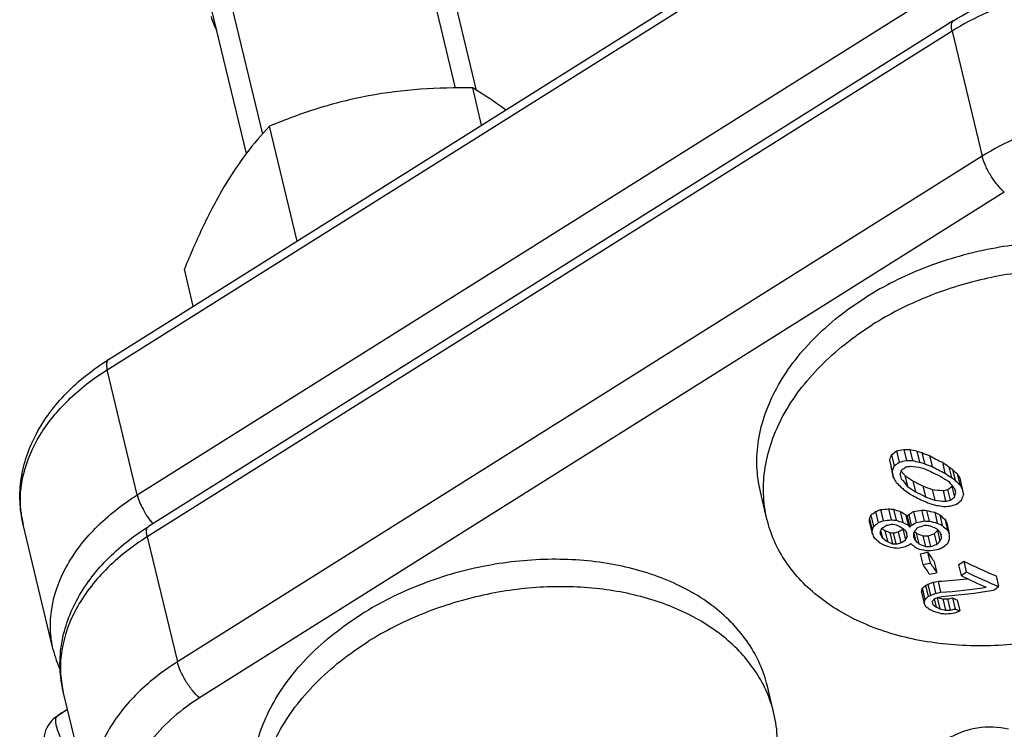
# Model space of a CAD drawing. Header units: millimetres. Extents: x 17 to 597, y 16 to 406.
# Tile 21 of 43: x 75 to 106, y 157 to 180. Entities that reach past the tile are written whole.
import ezdxf

# ---------------------------------------------------------------- set-up
doc = ezdxf.new("R2010")
doc.units = ezdxf.units.MM
doc.header["$LTSCALE"] = 32.67
doc.layers.get('0').update_dxf_attribs({"linetype": 'CONTINUOUS'})
doc.layers.add('AXES', color=7, linetype='CONTINUOUS')
doc.layers.add('ROUNDS', color=7, linetype='CONTINUOUS')

msp = doc.modelspace()

# ---------------------------------------------------------------- linework, layer by layer
at = {"color": 2, "linetype": 'Continuous'}
for p, q in [((87.32238, 183.82898), (88.854748, 177.442397)), ((81.128104, 182.342753), (82.658714, 175.963499))]:
    msp.add_line(p, q, dxfattribs=at)
at = {"color": 7, "linetype": 'Continuous'}
for p, q in [((89.536608, 177.36867), (88.078781, 183.444578)), ((82.144189, 175.339812), (80.628474, 181.656984)), ((89.699739, 176.253484), (89.413998, 177.444389)), ((83.771425, 172.527546), (82.885817, 176.218573)), ((80.438816, 170.433005), (80.153075, 171.62391)), ((103.025402, 165.784813), (103.111923, 165.424209)), ((103.258469, 165.832251), (103.344634, 165.473132)), ((103.45397, 165.830553), (103.539792, 165.472868)), ((103.677158, 165.778801), (103.762531, 165.422985)), ((103.834938, 165.728618), (103.919988, 165.374147)), ((102.801505, 165.483757), (102.888027, 165.123153)), ((102.866854, 165.660313), (102.953496, 165.299211)), ((104.084912, 165.63056), (104.16945, 165.278226)), ((104.499574, 165.416015), (104.583264, 165.067212)), ((102.847992, 165.280316), (102.934157, 164.921197)), ((102.934157, 164.921197), (102.888027, 165.123153)), ((103.178593, 165.13907), (103.193342, 165.120841)), ((103.193342, 165.120841), (103.223513, 165.08363)), ((104.710356, 165.275603), (104.793616, 164.928595)), ((104.829049, 165.182622), (104.912063, 164.836636)), ((103.14019, 165.015971), (103.17699, 164.89042)), ((103.295141, 164.995704), (103.380144, 164.641431)), ((103.554094, 164.82271), (103.638482, 164.471)), ((104.974526, 165.04335), (105.057227, 164.698669)), ((105.055546, 164.90168), (105.138018, 164.557957)), ((98.86564, 163.590606), (98.654414, 164.470952)), ((103.876597, 164.655892), (103.960327, 164.306923)), ((104.170531, 164.542807), (104.253746, 164.195984)), ((104.51967, 164.508189), (104.602403, 164.163375)), ((104.666979, 164.539162), (104.749559, 164.194988)), ((104.805933, 164.642471), (104.813692, 164.666376)), ((104.805933, 164.642471), (104.888436, 164.298616)), ((104.936139, 164.445867), (104.900932, 164.564782)), ((105.138018, 164.557957), (105.181282, 164.367947)), ((102.352417, 163.832654), (102.43859, 163.473502)), ((102.508032, 163.895982), (102.593863, 163.538256)), ((102.771666, 163.923214), (102.856937, 163.567823)), ((102.931498, 163.908471), (103.01644, 163.554451)), ((103.147582, 163.836083), (103.232087, 163.483882)), ((103.569309, 163.835652), (103.653066, 163.48657)), ((103.829312, 163.878016), (103.912663, 163.530625)), ((103.987008, 163.872172), (104.07012, 163.525779)), ((102.153462, 163.59166), (102.240104, 163.230552)), ((102.199512, 163.717696), (102.286038, 163.357073)), ((103.311744, 163.742794), (103.395928, 163.391931)), ((103.368003, 163.685121), (103.452078, 163.334713)), ((103.417606, 163.735849), (103.501602, 163.385775)), ((104.252662, 163.810322), (104.335381, 163.465566)), ((104.414674, 163.725995), (104.49716, 163.382212)), ((104.579458, 163.589781), (104.661717, 163.246945)), ((102.159309, 163.486624), (102.245952, 163.125516)), ((102.516791, 163.218854), (102.572778, 162.985514)), ((102.552823, 163.295432), (102.569867, 163.283066)), ((102.65266, 163.223321), (102.738212, 162.866758)), ((103.233003, 163.273711), (103.236997, 163.282088)), ((103.233003, 163.273711), (103.317349, 162.922178)), ((103.32398, 163.192339), (103.364693, 163.022653)), ((104.339045, 163.223776), (104.349908, 163.24763)), ((104.339045, 163.223776), (104.421628, 162.879589)), ((104.639363, 163.456414), (104.721543, 163.113907)), ((102.815352, 163.156327), (102.900575, 162.801134)), ((102.92194, 163.146359), (103.006942, 162.792085)), ((103.079011, 163.183454), (103.163681, 162.830568)), ((103.364693, 163.022653), (103.358846, 163.12769)), ((103.570188, 163.115397), (103.576035, 163.010361)), ((103.578941, 163.134722), (103.634364, 162.90373)), ((103.661453, 163.144432), (103.745074, 162.795919)), ((103.875978, 163.058374), (103.959282, 162.711182)), ((104.033671, 163.052547), (104.116736, 162.706351)), ((104.239658, 163.12307), (104.322402, 162.778211)), ((104.42797, 163.150954), (104.468268, 162.983001)), ((104.468268, 162.983001), (104.462421, 163.088037)), ((103.782793, 162.476983), (103.866657, 162.127458)), ((104.023777, 162.528408), (104.107201, 162.180715)), ((104.239582, 162.22077), (104.323029, 161.872982)), ((105.018898, 162.120489), (105.101498, 161.776231)), ((105.186305, 162.240367), (105.268577, 161.897473)), ((106.22253, 161.767584), (106.304803, 161.424689)), ((103.851877, 161.368063), (103.93773, 161.010248)), ((103.961716, 161.45752), (104.047111, 161.10161)), ((104.03096, 161.495964), (104.116131, 161.140988)), ((104.198098, 161.560274), (104.282829, 161.207133)), ((104.359379, 161.592309), (104.443785, 161.240525)), ((103.828553, 161.23853), (103.914861, 160.878814)), ((104.239775, 161.026843), (104.302505, 160.765398)), ((104.332917, 161.065978), (104.417641, 160.712867)), ((104.510019, 161.025537), (104.595912, 160.667552)), ((104.665527, 161.024948), (104.751197, 160.667895)), ((104.826841, 161.056849), (104.912177, 160.701186)), ((104.969469, 160.996569), (105.054853, 160.640707)), ((104.175516, 160.930553), (104.192936, 160.851413)), ((99.088721, 157.346837), (98.877494, 158.227183)), ((77.22639, 154.029403), (76.260779, 158.053861)), ((76.399078, 157.477461), (76.280871, 157.403168))]:
    msp.add_line(p, q, dxfattribs=at)
for centre, radius, start, end in [((83.063121, 180.328486), 2.138565, 196.0676479, 208.772749), ((84.036601, 168.23429), 10.665005, 52.9163795, 59.7211066), ((93.596691, 177.628887), 15.138781, 307.7592864, 308.5222387), ((99.816304, 182.147554), 16.67446, 281.0961389, 281.9134171), ((103.516054, 184.23778), 18.407331, 269.1981984, 269.8067541), ((108.200859, 185.795032), 20.521047, 256.625316, 257.2650037), ((110.244989, 186.155359), 21.408888, 252.1346803, 252.5777865), ((112.049711, 186.302458), 22.153226, 248.2340428, 248.9285283), ((82.606101, 173.059116), 21.569433, 339.4387754, 339.9388654), ((93.248359, 177.762815), 15.796554, 307.9071126, 308.6390726), ((99.651347, 182.462983), 17.386645, 281.4806208, 282.2642631), ((103.468078, 184.603894), 19.131161, 269.6302971, 270.214776), ((108.290832, 186.165098), 21.230656, 257.0687288, 257.6847348), ((110.388923, 186.508888), 22.102588, 252.5543095, 252.9816643), ((115.014215, 186.246162), 23.33351, 242.0698283, 243.2162704), ((118.324029, 185.940454), 24.746074, 236.0373422, 236.6237476), ((82.035158, 172.977723), 22.283097, 339.3603072, 339.8432855), ((80.004922, 172.302583), 24.255626, 342.5178184, 342.8904306), ((93.966443, 178.158916), 15.931764, 305.363276, 305.9816532), ((100.44408, 182.889574), 17.85694, 279.2900561, 279.7740103), ((106.434972, 185.581644), 20.504512, 261.7014125, 262.6953899), ((112.668077, 186.55403), 23.071302, 247.4700663, 248.262718), ((112.23816, 186.634891), 22.830051, 248.6322986, 249.3030533), ((115.181926, 186.417041), 23.993973, 242.5561127, 243.4187712), ((115.270853, 186.53759), 23.983363, 242.4269371, 243.5366604), ((120.811865, 185.707448), 26.013822, 231.759788, 232.0918759), ((124.512011, 185.596879), 28.357731, 226.0448484, 226.4517611), ((150.731379, 191.198124), 54.544031, 208.8001678, 208.9810829), ((131.115227, 187.478341), 35.927139, 218.9553612, 219.4678483), ((130.247224, 187.025135), 34.809633, 219.0743648, 219.2610325), ((117.401082, 185.830393), 25.16072, 235.9003837, 236.6095557), ((114.440343, 185.473555), 23.344546, 242.2037054, 243.0948713), ((117.901703, 186.064662), 25.030207, 237.479514, 238.172115), ((118.651903, 186.18749), 25.377012, 236.3316242, 236.9004009), ((130.051755, 186.260986), 33.215797, 220.2530932, 220.7824963), ((121.191804, 185.928183), 26.643635, 232.0143838, 232.3368531), ((124.968245, 185.793604), 29.007669, 226.2582051, 226.6537745), ((146.737235, 188.83332), 48.063359, 209.6678393, 209.86239), ((125.542202, 186.828052), 31.526307, 224.3996076, 224.7830154), ((121.126226, 186.290994), 28.146283, 230.3481015, 230.6650194), ((118.213611, 185.970957), 26.133102, 235.1639987, 235.7287448), ((117.721283, 186.098636), 25.808524, 236.2428136, 236.9298993), ((114.696817, 185.764754), 23.993973, 242.5561127, 243.4187712), ((111.950731, 185.203731), 22.077258, 248.5479895, 249.3653355), ((106.325677, 184.501002), 20.074218, 263.8369105, 264.8383216), ((100.859411, 182.282664), 18.147437, 281.6361345, 282.1113943), ((94.960573, 177.739619), 16.384944, 306.3273542, 306.9328392), ((147.653149, 189.06185), 49.071144, 209.7678469, 209.9572983), ((114.599163, 185.634424), 23.983363, 242.4269371, 243.5366604), ((111.628421, 185.382935), 22.578552, 250.0147798, 250.6821382), ((112.146937, 185.515822), 22.734071, 248.8934693, 249.6840605), ((106.361365, 184.850898), 20.762166, 264.1737271, 265.1401003), ((100.720514, 182.59165), 18.832695, 281.8953653, 282.3532797), ((94.642178, 177.885262), 17.017131, 306.4380474, 307.021473), ((82.158518, 171.743469), 23.918089, 341.8645473, 342.2353356), ((94.199525, 177.358118), 17.099364, 308.9865556, 309.6686573), ((84.39912, 172.2937), 22.242209, 338.6494248, 339.1245043), ((95.208919, 173.174937), 11.760433, 306.4710279, 307.4030292), ((97.39751, 176.231198), 13.351965, 291.7834355, 292.5043927), ((100.943929, 180.327705), 16.505997, 275.4374867, 276.3574947), ((104.606452, 182.940957), 19.106045, 264.489295, 264.9706394), ((109.925179, 184.426285), 21.676998, 251.1778606, 251.7802049), ((114.783865, 184.121582), 23.38599, 240.1603111, 240.6229157), ((95.893853, 175.337278), 13.82751, 302.9641988, 303.716634), ((100.907165, 180.993052), 17.362701, 278.819691, 279.6890075), ((104.628984, 183.325794), 19.464212, 267.6453841, 268.1099073), ((108.874819, 184.264492), 20.969917, 256.521128, 257.2663876), ((109.915854, 185.22493), 21.918771, 254.7735946, 255.1951578), ((108.016279, 185.000444), 21.290812, 259.9886262, 260.5887216), ((103.618823, 183.879785), 19.904665, 272.6375843, 273.193107), ((100.065569, 182.074226), 18.659956, 284.4679438, 285.1980205), ((87.609908, 168.976958), 15.508591, 339.6810308, 340.1767727), ((52.392356, 160.768626), 49.841119, 3.1260756, 3.2470088), ((97.124658, 176.434364), 14.007919, 292.2935468, 292.9816707), ((100.802965, 180.65802), 17.213182, 275.9719889, 276.8531778), ((104.592988, 183.31761), 19.825942, 264.9764842, 265.4390561), ((110.079467, 184.773074), 22.36328, 251.5889861, 252.1703185), ((123.157764, 183.045824), 27.685222, 224.2053687, 224.3721087), ((93.932313, 172.961267), 13.231747, 315.488512, 315.7957377), ((100.762111, 181.308363), 18.054748, 279.2139524, 280.0495572), ((104.611604, 183.680982), 20.162475, 268.0134209, 268.4610803), ((108.993075, 184.598857), 21.640474, 256.8507586, 257.5709403), ((114.635743, 183.560767), 22.313414, 242.2684761, 242.7374668), ((119.889486, 182.278802), 24.159396, 230.1686686, 230.6756998), ((157.597338, 187.32388), 58.087891, 204.11625686, 204.26046601), ((86.956369, 168.850943), 16.28439, 339.8096713, 340.2832612), ((50.504386, 160.297585), 51.818789, 3.1283833, 3.2447011), ((94.847614, 173.261429), 12.386542, 306.9074837, 307.7951806), ((89.166522, 169.54108), 14.771627, 334.5787967, 335.0098474), ((50.400828, 160.246431), 52.190725, 3.1287978, 3.2442866), ((95.94053, 174.612125), 13.103604, 300.3181075, 301.0999783), ((116.699766, 182.776532), 24.075907, 234.0634059, 234.3063812), ((111.130614, 183.580615), 22.0521, 247.3903335, 247.8474759), ((98.949281, 178.653127), 15.717481, 283.8395968, 284.4279639), ((104.599205, 183.181386), 19.825985, 264.9832689, 265.2917743), ((111.761912, 184.663924), 22.988511, 247.519603, 247.9574635), ((96.738378, 174.178068), 12.691932, 299.9721993, 300.7779894), ((117.838608, 183.707024), 25.107508, 234.1512075, 234.6154081), ((115.073255, 184.391013), 24.027513, 240.4740941, 240.922111), ((143.966701, 185.074023), 46.15885, 208.2342833, 208.3888062), ((123.671904, 183.23318), 28.368827, 224.379144, 224.5410543), ((93.533406, 173.004198), 13.852039, 315.7288383, 316.0230636), ((95.567964, 175.471872), 14.457398, 303.2819673, 304.0030017), ((88.837368, 169.819497), 16.186443, 335.5323157, 335.9339578), ((121.179006, 181.160148), 25.128285, 225.6266491, 225.8032116), ((93.657403, 172.961169), 13.932086, 315.6312962, 316.216679), ((98.349364, 178.787754), 16.371208, 289.1352602, 289.8980802), ((104.61864, 183.555213), 20.173355, 268.018962, 268.4663685), ((112.52586, 184.215857), 22.47462, 247.9230083, 248.5117243), ((94.808666, 172.529968), 13.32041, 315.0732842, 315.681888), ((122.976436, 182.258651), 26.615157, 225.4140292, 225.7483508), ((114.921042, 183.812149), 22.935554, 242.5135151, 242.9681479), ((143.113232, 184.296675), 44.087317, 208.5966521, 208.7546439), ((120.324502, 182.468908), 24.795296, 230.3333135, 230.8255459), ((159.203175, 187.693793), 59.769717, 204.14311809, 204.28295063), ((157.375408, 187.577721), 60.308931, 203.91927661, 204.06076912), ((119.647271, 182.65421), 26.218411, 228.5935323, 229.0787994), ((142.359005, 184.497204), 45.229379, 208.2416786, 208.3992841), ((117.133085, 183.094327), 24.826737, 234.0926092, 234.5625875), ((104.647617, 182.174158), 19.105892, 264.4968457, 264.8178824), ((99.537112, 177.829654), 15.068384, 282.9811847, 283.5948619), ((96.421694, 174.314337), 13.316581, 300.4166971, 301.1864492), ((89.749893, 169.376652), 15.024517, 334.5580683, 334.9816377), ((141.691363, 183.790666), 43.411971, 208.5990184, 208.7594311), ((121.800751, 181.44782), 25.959601, 225.5894787, 225.9305469), ((111.802246, 183.12745), 21.577616, 247.8347286, 248.4484931), ((104.674025, 182.517516), 19.4755, 267.6515348, 268.1157751), ((99.034127, 177.991487), 15.753329, 288.5036015, 289.295487), ((94.417354, 172.572295), 13.929611, 315.3227403, 315.9062329), ((89.479713, 169.680757), 16.416964, 335.5262163, 335.9221387), ((87.527307, 168.886589), 18.19646, 340.5478086, 340.9798575), ((50.283633, 160.00416), 54.526659, 3.1036364, 3.269448), ((114.239295, 183.450218), 23.72921, 240.2756009, 240.7306862), ((108.656079, 183.679011), 21.77668, 253.9564983, 254.6913863), ((111.335823, 183.904762), 22.726999, 247.771615, 248.2131104), ((104.634291, 182.55117), 19.825985, 264.9832689, 265.2917743), ((104.642693, 182.424804), 19.825942, 264.9764842, 265.4390561), ((99.331053, 178.102321), 15.745331, 283.5008033, 284.0881006), ((100.453118, 179.222892), 16.766121, 278.9661906, 279.6927666), ((97.760409, 175.94946), 14.35522, 292.5952082, 293.2672472), ((94.746822, 171.94735), 12.640849, 313.3926542, 313.7072329), ((121.596072, 181.337735), 25.912133, 225.6464447, 225.8174237), ((116.593849, 182.074545), 23.317647, 235.9463405, 236.428868), ((108.65139, 183.591867), 21.522901, 256.6994396, 257.4244884), ((112.026089, 183.416425), 22.221172, 248.1200364, 248.7140067), ((104.65665, 182.872479), 20.173355, 268.018962, 268.4663685), ((104.664233, 182.735658), 20.162475, 268.0134209, 268.4610803), ((98.805721, 178.236894), 16.413551, 288.8792645, 289.6397638), ((101.15155, 180.549298), 18.212834, 279.3890656, 280.2172537), ((97.681984, 176.636532), 15.53086, 295.5571187, 296.1844599), ((95.360856, 173.655406), 14.28987, 309.9422553, 310.7309514), ((100.527683, 178.321296), 16.175228, 281.6095064, 282.4823453), ((125.848093, 177.608477), 26.527519, 214.6435254, 215.4551716), ((100.343542, 178.609969), 16.854836, 282.0653352, 282.9028422), ((125.991689, 177.415694), 26.893256, 214.6441909, 215.4449676), ((126.740229, 177.824787), 27.513468, 214.6524377, 215.4351894), ((97.663265, 172.56924), 12.778174, 305.1444925, 306.0677439), ((112.972134, 177.933021), 17.517949, 243.611927, 247.3378525), ((100.561387, 178.297451), 16.849722, 282.0620279, 282.89979), ((103.198252, 179.882972), 18.327481, 273.6323742, 276.6045972), ((97.326139, 172.666923), 13.381457, 305.5247631, 306.4086682), ((113.077941, 177.880287), 17.971207, 243.6504884, 246.4908681), ((113.310538, 178.151503), 18.13468, 243.6753046, 247.2744749), ((92.692034, 163.310661), 11.327656, 349.4597177, 350.1254448), ((98.58376, 167.948643), 8.429537, 308.6791981, 309.6420646), ((99.03437, 170.414137), 10.222511, 298.816716, 299.2606224), ((99.65844, 173.109257), 12.40917, 290.6318509, 291.4587269), ((101.209972, 177.025893), 15.751643, 280.9354235, 281.5335395), ((103.098724, 180.325496), 19.132311, 274.0313974, 278.4474767), ((103.064405, 180.248065), 19.192287, 274.2476373, 279.2146175), ((98.362364, 172.194139), 13.381457, 305.5247631, 306.4086682), ((91.781906, 163.057548), 12.327023, 349.8198043, 350.4398855), ((98.230153, 167.954699), 8.988984, 309.416449, 310.3248683), ((98.725263, 170.509516), 10.808828, 299.495899, 299.9171204), ((99.39109, 173.292121), 13.037486, 291.2488691, 292.0370278), ((96.636561, 165.012789), 8.573243, 331.5650905, 332.2153562), ((98.892333, 170.432454), 10.819476, 299.5076787, 299.9285103), ((101.024566, 177.317417), 16.436469, 281.4336936, 282.0067181), ((100.450463, 175.686607), 15.126345, 284.7058042, 285.4729722), ((109.013435, 178.949236), 18.480794, 255.3529421, 255.6111318), ((108.987392, 178.84769), 18.375962, 255.6111037, 255.8977076), ((104.658678, 179.746359), 18.721412, 269.5450326, 270.0209611), ((101.726759, 176.309431), 15.56444, 280.8835176, 281.488848), ((110.96148, 175.373125), 15.575286, 246.8044802, 247.374095), ((127.063636, 172.423955), 25.868051, 206.50711, 206.7352891), ((113.159523, 173.452552), 15.653619, 234.0111554, 234.6348063), ((111.285651, 176.20867), 17.104189, 245.1563244, 245.5808737), ((113.886135, 173.086235), 15.60926, 231.6115082, 232.1228207), ((111.479771, 176.343758), 17.152214, 245.2635171, 245.6862624), ((109.210602, 179.195581), 19.094062, 255.462216, 256.0141708), ((104.630627, 180.107157), 19.439635, 269.8976841, 270.3553674), ((101.539434, 176.604235), 16.256763, 281.3945877, 281.9739578), ((111.311782, 175.599847), 16.214964, 246.75443, 247.3020041), ((109.714749, 178.308327), 18.509851, 252.7137817, 253.4768578), ((105.963157, 180.298128), 19.793172, 265.6170005, 266.1515307), ((102.922137, 178.413715), 17.946025, 275.4759188, 276.2886166), ((100.309125, 172.578401), 12.846419, 290.8807009, 291.679873), ((95.08537, 156.385641), 4.117116, 13.5010456, 25.93221)]:
    msp.add_arc(centre, radius, start, end, dxfattribs=at)
for points, knots in [([(89.413998, 177.444389), (88.854793, 177.453832), (87.732066, 177.432947), (86.61616, 177.294675), (86.063662, 177.190931)], [0, 0, 0, 0, 0.49872085, 1, 1, 1, 1]), ([(86.063662, 177.190931), (85.514414, 177.087797), (84.436036, 176.815132), (83.394447, 176.428973), (82.885817, 176.218573)], [0, 0, 0, 0, 0.503794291, 1, 1, 1, 1]), ([(82.885817, 176.218573), (82.624754, 175.94054), (82.100719, 175.322546), (81.651552, 174.647813), (81.433201, 174.280692)], [0, 0, 0, 0, 0.471701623, 1, 1, 1, 1]), ([(81.433201, 174.280692), (81.190551, 173.872715), (80.734564, 172.999196), (80.344618, 172.095536), (80.153075, 171.62391)], [0, 0, 0, 0, 0.482538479, 1, 1, 1, 1]), ([(115.0842, 168.412607), (115.026382, 168.653744), (114.864676, 169.130432), (114.363309, 170.034217), (113.400787, 171.030499), (111.866491, 171.890613), (110.033833, 172.404128), (108.013022, 172.546408), (105.924561, 172.31246), (103.895434, 171.717611), (102.633583, 171.08878), (102.048406, 170.720996)], [0, 0, 0, 0, 0.049382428, 0.099585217, 0.204891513, 0.3201243, 0.446052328, 0.580891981, 0.721135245, 0.86235943, 1, 1, 1, 1]), ([(114.994557, 168.371923), (114.787814, 168.798384), (114.203677, 169.614681), (112.96751, 170.56339), (111.425045, 171.233239), (109.659003, 171.595933), (107.760304, 171.637457), (105.82716, 171.356838), (103.961057, 170.769672), (102.800339, 170.180485), (102.259632, 169.840651)], [0, 0, 0, 0, 0.100310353, 0.208362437, 0.326107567, 0.453222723, 0.587628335, 0.726099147, 0.86482993, 1, 1, 1, 1]), ([(98.654323, 164.471365), (98.590347, 164.738187), (98.515632, 165.291903), (98.570512, 166.139773), (98.789154, 166.991404), (99.165781, 167.829517), (99.692048, 168.638526), (100.597228, 169.679847), (101.439454, 170.338271), (102.048406, 170.720996)], [0, 0, 0, 0, 0.108649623, 0.219497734, 0.334452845, 0.454928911, 0.581763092, 0.715200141, 1, 1, 1, 1]), ([(98.865648, 163.590608), (98.801641, 163.857439), (98.726867, 164.41118), (98.781682, 165.2591), (99.000281, 166.110789), (99.376889, 166.948963), (99.903158, 167.758032), (100.80837, 168.799433), (101.650643, 169.457902), (102.259632, 169.840651)], [0, 0, 0, 0, 0.108650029, 0.219497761, 0.33445214, 0.454927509, 0.581761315, 0.715198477, 1, 1, 1, 1]), ([(111.901344, 161.28263), (111.316188, 160.91486), (110.054384, 160.286047), (108.025335, 159.691201), (105.936947, 159.457227), (103.916191, 159.599457), (102.083559, 160.112896), (100.549251, 160.972916), (99.586677, 161.969107), (99.085239, 162.872826), (98.923489, 163.349484), (98.865648, 163.590608)], [0, 0, 0, 0, 0.137639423, 0.278862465, 0.419104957, 0.553944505, 0.679873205, 0.795107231, 0.900414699, 0.950617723, 1, 1, 1, 1]), ([(98.877585, 158.22677), (98.819767, 158.467907), (98.658061, 158.944594), (98.156694, 159.84838), (97.194172, 160.844661), (95.659876, 161.704776), (93.827217, 162.21829), (91.806406, 162.360571), (89.717946, 162.126622), (87.688819, 161.531773), (86.426968, 160.902942), (85.84179, 160.535159)], [0, 0, 0, 0, 0.049382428, 0.099585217, 0.204891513, 0.3201243, 0.446052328, 0.580891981, 0.721135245, 0.86235943, 1, 1, 1, 1]), ([(98.787942, 158.186086), (98.581199, 158.612547), (97.997062, 159.428844), (96.760894, 160.377553), (95.218429, 161.047401), (93.452388, 161.410095), (91.553689, 161.451619), (89.620545, 161.171), (87.754442, 160.583835), (86.593724, 159.994647), (86.053017, 159.654813)], [0, 0, 0, 0, 0.100310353, 0.208362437, 0.326107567, 0.453222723, 0.587628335, 0.726099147, 0.86482993, 1, 1, 1, 1]), ([(82.447708, 154.285527), (82.383732, 154.552349), (82.309016, 155.106066), (82.363897, 155.953935), (82.582538, 156.805566), (82.959166, 157.64368), (83.485433, 158.452688), (84.390613, 159.49401), (85.232839, 160.152433), (85.84179, 160.535159)], [0, 0, 0, 0, 0.108649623, 0.219497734, 0.334452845, 0.454928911, 0.581763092, 0.715200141, 1, 1, 1, 1]), ([(82.659033, 153.40477), (82.595025, 153.671602), (82.520252, 154.225342), (82.575067, 155.073262), (82.793666, 155.924951), (83.170274, 156.763125), (83.696543, 157.572194), (84.601754, 158.613595), (85.444027, 159.272064), (86.053017, 159.654813)], [0, 0, 0, 0, 0.108650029, 0.219497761, 0.33445214, 0.454927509, 0.581761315, 0.715198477, 1, 1, 1, 1]), ([(95.694729, 151.096792), (96.303718, 151.479541), (97.145991, 152.13801), (98.051202, 153.179412), (98.577471, 153.988481), (98.954079, 154.826655), (99.172678, 155.678343), (99.227493, 156.526263), (99.15272, 157.080004), (99.088712, 157.346835)], [0, 0, 0, 0, 0.284801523, 0.418238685, 0.545072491, 0.66554786, 0.780502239, 0.89134997, 1, 1, 1, 1])]:
    msp.add_open_spline(points, degree=3, knots=knots, dxfattribs=at)
at = {"layer": 'AXES', "color": 7, "linetype": 'Continuous'}
msp.add_line((75.938909, 159.395346), (74.973298, 163.419804), dxfattribs=at)
at = {"layer": 'ROUNDS', "color": 7, "linetype": 'Continuous'}
for p, q in [((77.710047, 168.717977), (103.563457, 184.966813)), ((104.850938, 179.60087), (78.997528, 163.352034))]:
    msp.add_line(p, q, dxfattribs=at)
at = {"layer": 'ROUNDS', "color": 9, "linetype": 'Continuous'}
for p, q in [((77.673065, 168.391431), (103.526475, 184.640267)), ((78.638675, 164.366973), (104.492085, 180.615809)), ((104.813956, 179.274323), (78.960545, 163.025487)), ((104.813956, 179.274323), (105.779566, 175.249866)), ((105.779566, 175.249866), (79.926156, 159.00103)), ((106.488326, 174.092872), (80.634916, 157.844035)), ((78.638675, 164.366973), (77.673065, 168.391431)), ((78.960545, 163.025487), (79.926156, 159.00103)), ((76.280871, 157.403168), (76.024937, 157.229222)), ((76.401262, 157.468359), (76.076157, 157.264031))]:
    msp.add_line(p, q, dxfattribs=at)
msp.add_arc((78.151084, 164.181616), 3.267821, 186.0488942, 193.4811229, dxfattribs=at)
at = {"layer": 'ROUNDS', "color": 7, "linetype": 'Continuous'}
for centre, radius, start, end in [((79.611755, 160.278423), 3.777516, 193.5192358, 204.0242226), ((76.592608, 156.455045), 0.96, 126.2510087, 213.0629506), ((78.582453, 153.741491), 4.324946, 122.151812, 126.2521968)]:
    msp.add_arc(centre, radius, start, end, dxfattribs=at)
for points, knots in [([(104.850938, 179.60087), (105.556711, 180.044448), (107.117152, 180.720383), (109.207203, 181.013678), (110.850148, 180.887161), (112.000165, 180.612912), (113.040125, 180.161763), (113.647892, 179.73716), (113.916463, 179.498775)], [0, 0, 0, 0, 0.259643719, 0.521645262, 0.648803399, 0.771176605, 0.888147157, 1, 1, 1, 1]), ([(74.973298, 163.419804), (74.916075, 163.658299), (74.848358, 164.150099), (74.891195, 164.897541), (75.0732, 165.636785), (75.495112, 166.602544), (76.336392, 167.714181), (77.222192, 168.411361), (77.710047, 168.717977)], [0, 0, 0, 0, 0.115775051, 0.232572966, 0.351399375, 0.47321731, 0.728004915, 1, 1, 1, 1]), ([(76.260779, 158.053861), (76.203556, 158.292355), (76.135838, 158.784155), (76.178676, 159.531598), (76.360681, 160.270841), (76.782593, 161.236601), (77.623873, 162.348238), (78.509673, 163.045418), (78.997528, 163.352034)], [0, 0, 0, 0, 0.115775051, 0.232572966, 0.351399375, 0.47321731, 0.728004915, 1, 1, 1, 1])]:
    msp.add_open_spline(points, degree=3, knots=knots, dxfattribs=at)
at = {"layer": 'ROUNDS', "color": 9, "linetype": 'Continuous'}
for points, knots in [([(113.863755, 179.422829), (113.310659, 179.861357), (112.287915, 180.343176), (110.811807, 180.642168), (109.164574, 180.727348), (107.078596, 180.40109), (105.519452, 179.717727), (104.813956, 179.274323)], [0, 0, 0, 0, 0.221799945, 0.344293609, 0.47266165, 0.73816151, 1, 1, 1, 1]), ([(104.813956, 179.274323), (104.804772, 179.3126), (104.791549, 179.382752), (104.788887, 179.478813), (104.805213, 179.55418), (104.834421, 179.59049), (104.85094, 179.600867)], [0, 0, 0, 0, 0.341899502, 0.617835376, 0.830563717, 1, 1, 1, 1]), ([(115.016543, 175.241387), (114.480716, 175.716988), (113.456568, 176.250024), (111.960393, 176.594517), (110.271096, 176.715596), (108.118265, 176.404739), (106.507242, 175.707209), (105.779566, 175.249866)], [0, 0, 0, 0, 0.219597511, 0.34160973, 0.469977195, 0.73657001, 1, 1, 1, 1]), ([(106.488326, 174.092872), (106.407362, 174.164736), (106.251049, 174.33745), (106.048504, 174.628032), (105.883557, 174.93634), (105.803779, 175.148951), (105.779566, 175.249866)], [0, 0, 0, 0, 0.236743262, 0.506649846, 0.77304987, 1, 1, 1, 1]), ([(77.710049, 168.717974), (77.693531, 168.707597), (77.664322, 168.671287), (77.647996, 168.59592), (77.650658, 168.49986), (77.663881, 168.429708), (77.673065, 168.391431)], [0, 0, 0, 0, 0.169436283, 0.382164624, 0.658100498, 1, 1, 1, 1]), ([(74.901457, 163.837262), (74.880094, 164.038767), (74.874769, 164.452351), (75.014457, 165.297403), (75.481364, 166.354258), (76.416171, 167.487221), (77.226207, 168.110582), (77.673065, 168.391431)], [0, 0, 0, 0, 0.108581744, 0.220194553, 0.456993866, 0.717185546, 1, 1, 1, 1]), ([(75.938913, 159.395347), (75.887988, 159.607597), (75.828599, 160.048124), (75.88737, 160.963537), (76.313827, 162.130504), (77.283821, 163.381808), (78.154262, 164.06252), (78.638675, 164.366973)], [0, 0, 0, 0, 0.108811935, 0.219825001, 0.454747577, 0.714779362, 1, 1, 1, 1]), ([(78.638675, 164.366973), (78.656577, 164.29236), (78.710606, 164.134637), (78.862729, 163.81502), (79.016103, 163.581568), (79.134597, 163.43592)], [0, 0, 0, 0, 0.216912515, 0.469210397, 1, 1, 1, 1]), ([(78.960545, 163.025487), (78.951361, 163.063764), (78.938139, 163.133916), (78.935477, 163.229977), (78.951803, 163.305343), (78.981011, 163.341653), (78.997529, 163.352031)], [0, 0, 0, 0, 0.341899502, 0.617835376, 0.830563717, 1, 1, 1, 1]), ([(78.960545, 163.025487), (78.476132, 162.721034), (77.605691, 162.040323), (76.635697, 160.789018), (76.209241, 159.622051), (76.150469, 158.706638), (76.209858, 158.266111), (76.260783, 158.053862)], [0, 0, 0, 0, 0.285220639, 0.545252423, 0.780174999, 0.891188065, 1, 1, 1, 1]), ([(79.926156, 159.00103), (79.441743, 158.696576), (78.571302, 158.015865), (77.601308, 156.764561), (77.174851, 155.597593), (77.11608, 154.68218), (77.175469, 154.241653), (77.226394, 154.029404)], [0, 0, 0, 0, 0.285220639, 0.545252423, 0.780174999, 0.891188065, 1, 1, 1, 1]), ([(80.634916, 157.844035), (80.553951, 157.9159), (80.397639, 158.088614), (80.195094, 158.379195), (80.030147, 158.687504), (79.950369, 158.900114), (79.926156, 159.00103)], [0, 0, 0, 0, 0.236743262, 0.506649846, 0.77304987, 1, 1, 1, 1]), ([(80.634916, 157.844035), (80.06345, 157.48487), (79.293711, 156.836035), (78.596689, 155.769672), (78.292405, 154.955663), (78.207684, 154.133725), (78.350981, 153.339085), (78.716105, 152.610067), (79.083454, 152.200864), (79.291401, 152.016289)], [0, 0, 0, 0, 0.288340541, 0.41915808, 0.540985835, 0.656013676, 0.767934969, 0.881219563, 1, 1, 1, 1]), ([(76.363756, 156.253783), (76.303382, 156.346535), (76.197423, 156.529802), (76.081256, 156.796921), (76.025378, 157.00213), (76.019335, 157.136496), (76.029223, 157.190769), (76.038243, 157.212844)], [0, 0, 0, 0, 0.320656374, 0.611592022, 0.843102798, 0.930909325, 1, 1, 1, 1]), ([(76.038243, 157.212844), (76.040436, 157.21821), (76.049516, 157.237541), (76.06359, 157.254816), (76.076157, 157.264031)], [0, 0, 0, 0, 0.271128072, 1, 1, 1, 1]), ([(106.623452, 156.836807), (106.299217, 156.919679), (105.599911, 156.935675), (104.942503, 156.699293), (104.650859, 156.516009)], [0, 0, 0, 0, 0.49278692, 1, 1, 1, 1])]:
    msp.add_open_spline(points, degree=3, knots=knots, dxfattribs=at)

doc.saveas('drawing.dxf')
